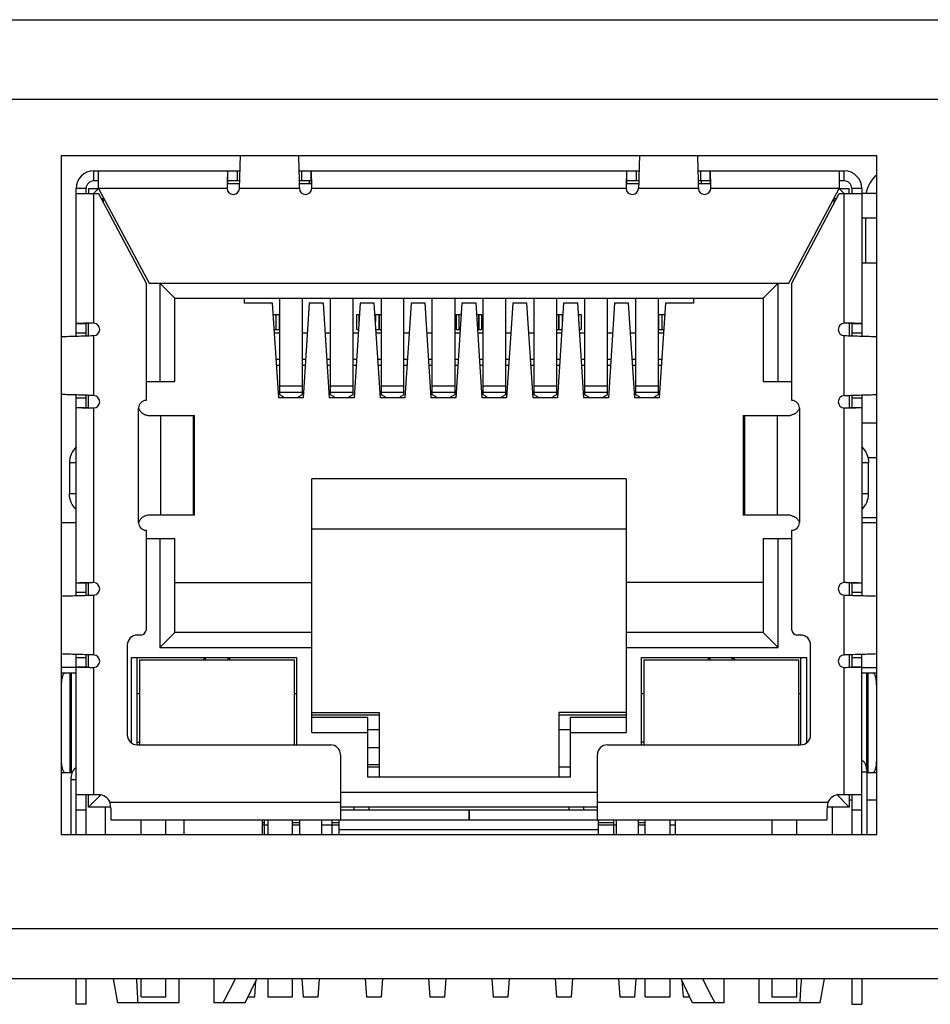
# Model space of a CAD drawing. Header units: millimetres. Extents: x 0 to 559, y 0 to 432.
# Tile 13 of 18: x 184 to 203, y 345 to 365. Entities that reach past the tile are written whole.
import ezdxf

# ---------------------------------------------------------------- set-up
doc = ezdxf.new("R2010")
doc.units = ezdxf.units.MM
doc.header["$LTSCALE"] = 30.734
doc.layers.add('00_COMPONENTS', color=7, linetype='CONTINUOUS')

msp = doc.modelspace()

# ---------------------------------------------------------------- linework, layer by layer
at = {"layer": '00_COMPONENTS', "color": 7}
for p, q in [((155.449, 364.697), (250.049, 364.697)), ((185.119, 361.967), (185.119, 348.367)), ((201.469, 361.967), (185.119, 361.967)), ((201.469, 348.367), (201.469, 361.967)), ((185.769, 361.667), (185.769, 361.467)), ((185.769, 361.667), (188.704, 361.667)), ((185.869, 361.317), (185.869, 361.667)), ((189.885, 361.667), (196.704, 361.667)), ((197.885, 361.667), (200.819, 361.667)), ((200.719, 361.667), (200.719, 361.317)), ((200.819, 361.467), (200.819, 361.667)), ((185.869, 361.467), (185.769, 361.467)), ((188.448, 361.467), (188.448, 361.463)), ((188.698, 361.467), (188.456, 361.467)), ((190.132, 361.467), (189.89, 361.467)), ((190.088, 361.467), (190.088, 361.417)), ((190.141, 361.463), (190.141, 361.467)), ((190.144, 361.328), (190.141, 361.463)), ((196.448, 361.467), (196.448, 361.463)), ((196.698, 361.467), (196.456, 361.467)), ((198.132, 361.467), (197.89, 361.467)), ((197.948, 361.467), (197.948, 361.417)), ((198.141, 361.463), (198.141, 361.467)), ((198.144, 361.328), (198.141, 361.463)), ((200.819, 361.467), (200.719, 361.467)), ((185.419, 358.358), (185.419, 361.317)), ((185.619, 361.317), (185.419, 361.317)), ((185.619, 361.217), (185.619, 361.317)), ((185.669, 361.31), (185.669, 361.217)), ((185.862, 361.31), (185.669, 361.31)), ((185.869, 361.317), (185.769, 361.217)), ((185.869, 361.317), (186.879, 359.417)), ((188.45, 361.417), (188.697, 361.417)), ((189.892, 361.417), (190.139, 361.417)), ((196.45, 361.417), (196.697, 361.417)), ((197.892, 361.417), (198.139, 361.417)), ((199.709, 359.417), (200.719, 361.317)), ((200.819, 361.217), (200.719, 361.317)), ((200.919, 361.31), (200.727, 361.31)), ((200.919, 361.217), (200.919, 361.31)), ((200.969, 361.317), (200.969, 361.217)), ((201.169, 361.317), (200.969, 361.317)), ((201.169, 361.317), (201.169, 358.358)), ((185.419, 361.217), (185.869, 361.217)), ((185.869, 361.217), (186.819, 359.417)), ((185.922, 361.117), (185.976, 361.117)), ((185.969, 361.028), (185.969, 361.129)), ((199.769, 359.417), (200.719, 361.217)), ((200.613, 361.117), (200.667, 361.117)), ((200.619, 361.028), (200.619, 361.129)), ((200.719, 361.217), (201.169, 361.217)), ((201.469, 361.217), (201.169, 361.217)), ((201.469, 360.717), (201.169, 360.717)), ((201.248, 360.717), (201.248, 359.817)), ((201.469, 359.817), (201.169, 359.817)), ((186.819, 359.417), (186.819, 357.067)), ((186.879, 359.417), (199.709, 359.417)), ((187.094, 359.417), (187.094, 357.447)), ((187.394, 359.117), (187.094, 359.417)), ((199.194, 359.117), (199.494, 359.417)), ((199.494, 357.447), (199.494, 359.417)), ((199.769, 357.067), (199.769, 359.417)), ((187.394, 357.447), (187.394, 359.117)), ((187.394, 359.117), (199.194, 359.117)), ((188.794, 359.017), (188.794, 359.117)), ((189.499, 357.179), (189.499, 359.117)), ((189.949, 359.117), (189.949, 357.179)), ((190.519, 357.179), (190.519, 359.117)), ((190.969, 359.117), (190.969, 357.179)), ((191.539, 357.179), (191.539, 359.117)), ((191.989, 357.179), (191.989, 359.117)), ((192.559, 357.179), (192.559, 359.117)), ((193.009, 359.117), (193.009, 357.179)), ((193.579, 357.179), (193.579, 359.117)), ((194.029, 359.117), (194.029, 357.179)), ((194.599, 357.179), (194.599, 359.117)), ((195.049, 359.117), (195.049, 357.179)), ((195.619, 357.179), (195.619, 359.117)), ((196.069, 357.179), (196.069, 359.117)), ((196.639, 357.179), (196.639, 359.117)), ((197.089, 359.117), (197.089, 357.179)), ((197.794, 359.117), (197.794, 359.017)), ((199.194, 359.117), (199.194, 357.447)), ((189.356, 359.017), (188.794, 359.017)), ((189.479, 357.117), (189.356, 359.017)), ((190.093, 359.017), (189.97, 357.117)), ((190.376, 359.017), (190.093, 359.017)), ((190.499, 357.117), (190.376, 359.017)), ((191.113, 359.017), (190.99, 357.117)), ((191.396, 359.017), (191.113, 359.017)), ((191.519, 357.117), (191.396, 359.017)), ((192.133, 359.017), (192.01, 357.117)), ((192.416, 359.017), (192.133, 359.017)), ((192.539, 357.117), (192.416, 359.017)), ((193.153, 359.017), (193.03, 357.117)), ((193.436, 359.017), (193.153, 359.017)), ((193.559, 357.117), (193.436, 359.017)), ((194.173, 359.017), (194.05, 357.117)), ((194.456, 359.017), (194.173, 359.017)), ((194.579, 357.117), (194.456, 359.017)), ((195.193, 359.017), (195.07, 357.117)), ((195.476, 359.017), (195.193, 359.017)), ((195.599, 357.117), (195.476, 359.017)), ((196.213, 359.017), (196.09, 357.117)), ((196.496, 359.017), (196.213, 359.017)), ((196.619, 357.117), (196.496, 359.017)), ((197.233, 359.017), (197.11, 357.117)), ((197.794, 359.017), (197.233, 359.017)), ((189.37, 358.792), (189.499, 358.792)), ((189.419, 358.792), (189.419, 358.492)), ((189.494, 358.492), (189.494, 358.792)), ((191.045, 358.492), (191.045, 358.792)), ((191.045, 358.792), (191.098, 358.792)), ((191.094, 358.792), (191.094, 358.732)), ((191.41, 358.792), (191.539, 358.792)), ((191.419, 358.792), (191.419, 358.655)), ((191.494, 358.492), (191.494, 358.792)), ((193.045, 358.492), (193.045, 358.792)), ((193.045, 358.792), (193.138, 358.792)), ((193.094, 358.792), (193.094, 358.492)), ((193.45, 358.792), (193.544, 358.792)), ((193.494, 358.492), (193.494, 358.792)), ((193.544, 358.792), (193.544, 358.492)), ((195.049, 358.792), (195.178, 358.792)), ((195.094, 358.792), (195.094, 358.492)), ((195.169, 358.655), (195.169, 358.792)), ((195.49, 358.792), (195.544, 358.792)), ((195.494, 358.732), (195.494, 358.792)), ((195.544, 358.792), (195.544, 358.492)), ((197.089, 358.792), (197.218, 358.792)), ((197.094, 358.792), (197.094, 358.492)), ((197.169, 358.492), (197.169, 358.792)), ((185.623, 358.614), (185.619, 358.614)), ((185.619, 358.363), (185.619, 358.606)), ((185.759, 358.617), (185.623, 358.614)), ((185.669, 358.365), (185.669, 358.612)), ((200.919, 358.612), (200.919, 358.365)), ((200.969, 358.614), (200.965, 358.614)), ((200.969, 358.606), (200.969, 358.363)), ((189.39, 358.492), (189.499, 358.492)), ((189.499, 358.417), (189.395, 358.417)), ((190.054, 358.417), (189.949, 358.417)), ((190.519, 358.417), (190.415, 358.417)), ((191.074, 358.417), (190.969, 358.417)), ((191.045, 358.492), (191.079, 358.492)), ((191.43, 358.492), (191.539, 358.492)), ((191.539, 358.417), (191.435, 358.417)), ((192.094, 358.417), (191.989, 358.417)), ((192.559, 358.417), (192.455, 358.417)), ((193.114, 358.417), (193.009, 358.417)), ((193.045, 358.492), (193.119, 358.492)), ((193.47, 358.492), (193.544, 358.492)), ((193.579, 358.417), (193.475, 358.417)), ((194.134, 358.417), (194.029, 358.417)), ((194.599, 358.417), (194.495, 358.417)), ((195.049, 358.492), (195.159, 358.492)), ((195.154, 358.417), (195.049, 358.417)), ((195.51, 358.492), (195.544, 358.492)), ((195.619, 358.417), (195.515, 358.417)), ((196.174, 358.417), (196.069, 358.417)), ((196.639, 358.417), (196.535, 358.417)), ((197.089, 358.492), (197.199, 358.492)), ((197.194, 358.417), (197.089, 358.417)), ((189.429, 357.892), (189.499, 357.892)), ((189.499, 357.767), (189.437, 357.767)), ((189.949, 357.892), (190.02, 357.892)), ((190.012, 357.767), (189.949, 357.767)), ((190.449, 357.892), (190.519, 357.892)), ((190.519, 357.767), (190.457, 357.767)), ((190.969, 357.892), (191.04, 357.892)), ((191.032, 357.767), (190.969, 357.767)), ((191.469, 357.892), (191.539, 357.892)), ((191.539, 357.767), (191.477, 357.767)), ((191.989, 357.892), (192.06, 357.892)), ((192.052, 357.767), (191.989, 357.767)), ((192.489, 357.892), (192.559, 357.892)), ((192.559, 357.767), (192.497, 357.767)), ((193.009, 357.892), (193.08, 357.892)), ((193.072, 357.767), (193.009, 357.767)), ((193.509, 357.892), (193.579, 357.892)), ((193.579, 357.767), (193.517, 357.767)), ((194.029, 357.892), (194.1, 357.892)), ((194.092, 357.767), (194.029, 357.767)), ((194.529, 357.892), (194.599, 357.892)), ((194.599, 357.767), (194.537, 357.767)), ((195.049, 357.892), (195.12, 357.892)), ((195.112, 357.767), (195.049, 357.767)), ((195.549, 357.892), (195.619, 357.892)), ((195.619, 357.767), (195.557, 357.767)), ((196.069, 357.892), (196.14, 357.892)), ((196.132, 357.767), (196.069, 357.767)), ((196.569, 357.892), (196.639, 357.892)), ((196.639, 357.767), (196.577, 357.767)), ((197.089, 357.892), (197.16, 357.892)), ((197.152, 357.767), (197.089, 357.767)), ((186.819, 357.447), (187.394, 357.447)), ((199.194, 357.447), (199.769, 357.447)), ((185.419, 353.158), (185.419, 357.177)), ((185.619, 356.929), (185.619, 357.172)), ((185.669, 356.923), (185.669, 357.17)), ((189.97, 357.117), (189.479, 357.117)), ((189.574, 357.139), (189.499, 357.179)), ((189.574, 357.117), (189.574, 357.139)), ((189.949, 357.179), (189.874, 357.139)), ((189.874, 357.117), (189.874, 357.139)), ((190.99, 357.117), (190.499, 357.117)), ((190.594, 357.139), (190.519, 357.179)), ((190.594, 357.139), (190.594, 357.117)), ((190.969, 357.179), (190.894, 357.139)), ((190.894, 357.117), (190.894, 357.139)), ((192.01, 357.117), (191.519, 357.117)), ((191.614, 357.139), (191.539, 357.179)), ((191.614, 357.139), (191.614, 357.117)), ((191.989, 357.179), (191.914, 357.139)), ((191.914, 357.117), (191.914, 357.139)), ((193.03, 357.117), (192.539, 357.117)), ((192.634, 357.139), (192.559, 357.179)), ((192.634, 357.139), (192.634, 357.117)), ((193.009, 357.179), (192.934, 357.139)), ((192.934, 357.117), (192.934, 357.139)), ((194.05, 357.117), (193.559, 357.117)), ((193.654, 357.139), (193.579, 357.179)), ((193.654, 357.139), (193.654, 357.117)), ((194.029, 357.179), (193.954, 357.139)), ((193.954, 357.117), (193.954, 357.139)), ((195.07, 357.117), (194.579, 357.117)), ((194.674, 357.139), (194.599, 357.179)), ((194.674, 357.139), (194.674, 357.117)), ((195.049, 357.179), (194.974, 357.139)), ((194.974, 357.117), (194.974, 357.139)), ((196.09, 357.117), (195.599, 357.117)), ((195.694, 357.139), (195.619, 357.179)), ((195.694, 357.139), (195.694, 357.117)), ((196.069, 357.179), (195.994, 357.139)), ((195.994, 357.117), (195.994, 357.139)), ((197.11, 357.117), (196.619, 357.117)), ((196.714, 357.139), (196.639, 357.179)), ((196.714, 357.139), (196.714, 357.117)), ((197.089, 357.179), (197.014, 357.139)), ((197.014, 357.139), (197.014, 357.117)), ((200.919, 357.17), (200.919, 356.923)), ((200.969, 357.172), (200.969, 356.929)), ((201.169, 357.177), (201.169, 353.158)), ((185.619, 356.921), (185.624, 356.921)), ((200.83, 356.918), (200.965, 356.921)), ((200.965, 356.921), (200.969, 356.921)), ((186.856, 356.767), (187.793, 356.767)), ((187.793, 354.767), (187.793, 356.767)), ((198.795, 356.767), (198.795, 354.767)), ((198.795, 356.767), (199.732, 356.767)), ((201.169, 356.617), (201.469, 356.617)), ((185.284, 355.82), (185.284, 355.2)), ((201.469, 355.917), (201.294, 355.917)), ((201.305, 355.2), (201.305, 355.82)), ((190.144, 350.417), (190.144, 355.497)), ((196.444, 355.497), (190.144, 355.497)), ((196.444, 355.497), (196.444, 350.417)), ((187.793, 354.767), (186.856, 354.767)), ((199.732, 354.767), (198.795, 354.767)), ((185.419, 354.617), (185.119, 354.617)), ((201.469, 354.717), (201.169, 354.717)), ((201.469, 354.617), (201.169, 354.617)), ((186.819, 354.467), (186.819, 352.467)), ((190.144, 354.497), (196.444, 354.497)), ((199.769, 352.467), (199.769, 354.467)), ((187.394, 354.297), (186.819, 354.297)), ((187.094, 354.297), (187.094, 352.117)), ((187.394, 352.417), (187.394, 354.297)), ((199.194, 354.297), (199.194, 352.417)), ((199.769, 354.297), (199.194, 354.297)), ((199.494, 352.117), (199.494, 354.297)), ((185.623, 353.414), (185.619, 353.414)), ((185.619, 353.163), (185.619, 353.406)), ((185.759, 353.417), (185.623, 353.414)), ((185.669, 353.165), (185.669, 353.412)), ((187.394, 353.417), (190.144, 353.417)), ((199.194, 353.417), (196.444, 353.417)), ((200.919, 353.412), (200.919, 353.165)), ((200.969, 353.414), (200.965, 353.414)), ((200.969, 353.406), (200.969, 353.163)), ((187.394, 352.417), (187.094, 352.117)), ((190.144, 352.417), (187.394, 352.417)), ((199.194, 352.417), (196.444, 352.417)), ((199.494, 352.117), (199.194, 352.417)), ((186.719, 352.367), (186.644, 352.367)), ((199.944, 352.367), (199.869, 352.367)), ((186.444, 352.167), (186.444, 350.367)), ((187.094, 352.117), (190.144, 352.117)), ((196.444, 352.117), (199.494, 352.117)), ((200.144, 350.367), (200.144, 352.167)), ((185.419, 348.367), (185.419, 351.977)), ((185.619, 351.729), (185.619, 351.972)), ((185.669, 351.723), (185.669, 351.97)), ((186.529, 350.204), (186.529, 351.917)), ((186.529, 351.917), (189.834, 351.917)), ((186.644, 350.167), (186.644, 351.917)), ((186.689, 351.867), (186.689, 350.167)), ((186.689, 351.867), (189.789, 351.867)), ((188.014, 351.917), (187.964, 351.867)), ((188.014, 351.867), (188.014, 351.917)), ((188.464, 351.867), (188.464, 351.917)), ((188.464, 351.917), (188.514, 351.867)), ((189.789, 351.867), (189.789, 350.167)), ((189.834, 351.917), (189.834, 350.167)), ((196.754, 350.167), (196.754, 351.917)), ((196.754, 351.917), (200.059, 351.917)), ((196.799, 351.867), (196.799, 350.167)), ((196.799, 351.867), (199.899, 351.867)), ((198.124, 351.917), (198.074, 351.867)), ((198.124, 351.917), (198.124, 351.867)), ((198.574, 351.867), (198.574, 351.917)), ((198.624, 351.867), (198.574, 351.917)), ((199.899, 351.867), (199.899, 350.167)), ((199.944, 351.917), (199.944, 350.167)), ((200.059, 351.917), (200.059, 350.204)), ((200.919, 351.97), (200.919, 351.723)), ((200.969, 351.972), (200.969, 351.729)), ((201.169, 348.367), (201.169, 351.977)), ((185.419, 351.717), (185.119, 351.717)), ((185.119, 351.61), (185.419, 351.61)), ((185.319, 351.61), (185.319, 349.61)), ((185.619, 351.721), (185.624, 351.721)), ((200.83, 351.718), (200.965, 351.721)), ((200.965, 351.721), (200.969, 351.721)), ((201.169, 351.717), (201.469, 351.717)), ((201.169, 351.61), (201.469, 351.61)), ((201.269, 349.667), (201.269, 351.61)), ((186.644, 351.197), (186.689, 351.197)), ((189.789, 351.197), (189.834, 351.197)), ((196.754, 351.197), (196.799, 351.197)), ((199.899, 351.197), (199.944, 351.197)), ((190.144, 350.817), (191.494, 350.817)), ((191.494, 350.817), (191.494, 349.517)), ((195.094, 350.817), (195.094, 349.517)), ((196.444, 350.817), (195.094, 350.817)), ((190.144, 350.767), (191.494, 350.767)), ((191.264, 350.717), (190.144, 350.717)), ((191.264, 349.517), (191.264, 350.717)), ((195.094, 350.767), (196.444, 350.767)), ((195.324, 350.717), (195.324, 349.517)), ((196.444, 350.717), (195.324, 350.717)), ((190.144, 350.417), (191.264, 350.417)), ((191.494, 350.467), (191.264, 350.467)), ((195.324, 350.467), (195.094, 350.467)), ((195.324, 350.417), (196.444, 350.417)), ((186.644, 350.217), (186.689, 350.217)), ((196.799, 350.217), (196.754, 350.217)), ((186.644, 350.167), (190.519, 350.167)), ((191.264, 350.115), (191.494, 350.115)), ((196.069, 350.167), (199.944, 350.167)), ((190.719, 349.967), (190.719, 348.667)), ((195.869, 348.667), (195.869, 349.967)), ((191.494, 349.765), (191.264, 349.765)), ((191.494, 349.717), (191.264, 349.717)), ((195.324, 349.717), (195.094, 349.717)), ((201.269, 349.617), (201.269, 348.367)), ((185.119, 349.61), (185.337, 349.61)), ((185.319, 348.367), (185.319, 349.467)), ((195.324, 349.517), (191.264, 349.517)), ((201.278, 349.61), (201.469, 349.61)), ((185.869, 349.167), (185.419, 349.167)), ((185.619, 348.367), (185.619, 349.167)), ((185.669, 348.917), (185.669, 349.167)), ((185.669, 348.917), (185.915, 349.163)), ((190.719, 349.217), (195.869, 349.217)), ((200.919, 348.917), (200.674, 349.163)), ((201.169, 349.167), (200.719, 349.167)), ((200.919, 349.167), (200.919, 348.917)), ((200.919, 349.067), (200.969, 349.067)), ((200.969, 349.167), (200.969, 348.367)), ((201.269, 349.067), (201.469, 349.067)), ((186.114, 348.917), (185.669, 348.917)), ((186.004, 348.367), (186.004, 348.917)), ((186.119, 348.667), (186.119, 348.881)), ((195.869, 348.917), (190.719, 348.917)), ((190.719, 348.867), (193.299, 348.867)), ((190.994, 348.867), (190.994, 348.917)), ((191.294, 348.867), (191.294, 348.917)), ((193.294, 348.867), (193.294, 348.667)), ((193.299, 348.867), (193.299, 348.667)), ((193.299, 348.867), (195.869, 348.867)), ((195.294, 348.917), (195.294, 348.867)), ((195.594, 348.917), (195.594, 348.867)), ((200.469, 348.881), (200.469, 348.667)), ((200.919, 348.917), (200.475, 348.917)), ((200.584, 348.367), (200.584, 348.917)), ((186.119, 348.667), (193.294, 348.667)), ((186.719, 348.367), (186.719, 348.667)), ((187.219, 348.367), (187.219, 348.667)), ((187.579, 348.667), (187.579, 348.367)), ((189.154, 348.367), (189.154, 348.667)), ((189.189, 348.667), (189.189, 348.367)), ((189.259, 348.667), (189.259, 348.367)), ((189.759, 348.367), (189.759, 348.667)), ((189.894, 348.667), (189.894, 348.367)), ((190.344, 348.367), (190.344, 348.667)), ((190.549, 348.367), (190.549, 348.667)), ((190.694, 348.367), (190.694, 348.667)), ((193.299, 348.667), (200.469, 348.667)), ((195.894, 348.367), (195.894, 348.667)), ((196.189, 348.667), (196.189, 348.367)), ((196.244, 348.667), (196.244, 348.367)), ((196.694, 348.367), (196.694, 348.667)), ((196.829, 348.367), (196.829, 348.667)), ((197.329, 348.367), (197.329, 348.667)), ((197.434, 348.367), (197.434, 348.667)), ((199.369, 348.667), (199.369, 348.367)), ((199.869, 348.367), (199.869, 348.667)), ((189.154, 348.567), (189.259, 348.567)), ((189.759, 348.567), (189.894, 348.567)), ((190.344, 348.567), (190.694, 348.567)), ((190.694, 348.467), (195.894, 348.467)), ((195.894, 348.567), (196.244, 348.567)), ((196.694, 348.567), (196.829, 348.567)), ((197.329, 348.567), (197.434, 348.567)), ((185.119, 348.367), (201.469, 348.367)), ((240.269, 345.477), (164.869, 345.477)), ((185.419, 344.967), (185.419, 345.477)), ((185.619, 344.967), (185.619, 345.477)), ((186.254, 344.997), (186.169, 345.477)), ((186.719, 345.117), (186.719, 345.477)), ((187.219, 345.117), (187.219, 345.477)), ((187.479, 345.477), (187.479, 344.997)), ((188.179, 345.477), (188.179, 344.997)), ((188.809, 344.997), (189.042, 345.477)), ((189.259, 345.477), (189.259, 345.117)), ((189.759, 345.117), (189.759, 345.477)), ((189.942, 345.477), (189.969, 345.117)), ((190.269, 345.117), (190.296, 345.477)), ((191.212, 345.477), (191.239, 345.117)), ((191.539, 345.117), (191.566, 345.477)), ((192.482, 345.477), (192.509, 345.117)), ((192.809, 345.117), (192.836, 345.477)), ((193.752, 345.477), (193.779, 345.117)), ((194.079, 345.117), (194.106, 345.477)), ((195.022, 345.477), (195.049, 345.117)), ((195.349, 345.117), (195.376, 345.477)), ((196.292, 345.477), (196.319, 345.117)), ((196.619, 345.117), (196.646, 345.477)), ((196.829, 345.117), (196.829, 345.477)), ((197.329, 345.117), (197.329, 345.477)), ((197.779, 344.997), (197.546, 345.477)), ((198.409, 344.997), (198.409, 345.477)), ((199.109, 345.477), (199.109, 344.997)), ((199.369, 345.477), (199.369, 345.117)), ((199.869, 345.117), (199.869, 345.477)), ((200.334, 344.997), (200.42, 345.477)), ((200.969, 345.477), (200.969, 344.967)), ((201.169, 345.477), (201.169, 344.967)), ((188.999, 345.117), (189.023, 345.438)), ((197.565, 345.438), (197.589, 345.117)), ((186.719, 345.117), (187.219, 345.117)), ((188.868, 345.117), (188.999, 345.117)), ((189.259, 345.117), (189.759, 345.117)), ((189.969, 345.117), (190.269, 345.117)), ((191.239, 345.117), (191.539, 345.117)), ((192.509, 345.117), (192.809, 345.117)), ((193.779, 345.117), (194.079, 345.117)), ((195.049, 345.117), (195.349, 345.117)), ((196.319, 345.117), (196.619, 345.117)), ((196.829, 345.117), (197.329, 345.117)), ((197.589, 345.117), (197.721, 345.117)), ((199.369, 345.117), (199.869, 345.117)), ((185.619, 344.967), (185.419, 344.967)), ((187.479, 344.997), (186.254, 344.997)), ((188.809, 344.997), (188.179, 344.997)), ((198.409, 344.997), (197.779, 344.997)), ((200.334, 344.997), (199.109, 344.997)), ((200.969, 344.967), (201.169, 344.967))]:
    msp.add_line(p, q, dxfattribs=at)
at = {"layer": '00_COMPONENTS', "color": 4}
for p, q in [((250.449, 363.097), (155.049, 363.097)), ((188.456, 361.667), (188.456, 361.467)), ((188.644, 361.667), (188.644, 361.467)), ((189.944, 361.467), (189.944, 361.667)), ((190.132, 361.467), (190.132, 361.667)), ((196.456, 361.667), (196.456, 361.467)), ((196.644, 361.667), (196.644, 361.467)), ((197.944, 361.467), (197.944, 361.667)), ((198.132, 361.467), (198.132, 361.667)), ((188.444, 361.317), (185.869, 361.317)), ((189.894, 361.317), (188.694, 361.317)), ((196.444, 361.317), (190.144, 361.317)), ((197.894, 361.317), (196.694, 361.317)), ((200.719, 361.317), (198.144, 361.317)), ((185.769, 361.217), (185.769, 358.617)), ((200.819, 358.617), (200.819, 361.217)), ((191.088, 358.792), (191.088, 358.638)), ((191.5, 358.492), (191.5, 358.792)), ((193.088, 358.792), (193.088, 358.492)), ((193.5, 358.492), (193.5, 358.792)), ((195.088, 358.792), (195.088, 358.492)), ((195.5, 358.638), (195.5, 358.792)), ((185.619, 358.606), (185.419, 358.606)), ((201.169, 358.606), (200.969, 358.606)), ((185.619, 358.417), (185.419, 358.417)), ((185.769, 358.367), (185.769, 357.167)), ((200.819, 357.167), (200.819, 358.367)), ((201.169, 358.417), (200.969, 358.417)), ((189.499, 357.363), (189.949, 357.363)), ((190.519, 357.363), (190.969, 357.363)), ((191.539, 357.363), (191.989, 357.363)), ((192.559, 357.363), (193.009, 357.363)), ((193.579, 357.363), (194.029, 357.363)), ((194.599, 357.363), (195.049, 357.363)), ((195.619, 357.363), (196.069, 357.363)), ((196.639, 357.363), (197.089, 357.363)), ((185.419, 357.118), (185.619, 357.118)), ((189.949, 357.226), (189.499, 357.226)), ((190.969, 357.226), (190.519, 357.226)), ((191.989, 357.226), (191.539, 357.226)), ((193.009, 357.226), (192.559, 357.226)), ((194.029, 357.226), (193.579, 357.226)), ((195.049, 357.226), (194.599, 357.226)), ((196.069, 357.226), (195.619, 357.226)), ((197.089, 357.226), (196.639, 357.226)), ((200.969, 357.118), (201.169, 357.118)), ((185.419, 356.929), (185.619, 356.929)), ((185.769, 356.918), (185.769, 353.417)), ((186.669, 354.617), (186.669, 356.917)), ((199.919, 356.917), (199.919, 354.617)), ((200.819, 353.417), (200.819, 356.918)), ((200.969, 356.929), (201.169, 356.929)), ((187.108, 356.767), (187.108, 354.767)), ((187.77, 354.767), (187.77, 356.767)), ((198.819, 356.767), (198.819, 354.767)), ((199.48, 354.767), (199.48, 356.767)), ((185.419, 355.82), (185.284, 355.82)), ((201.305, 355.82), (201.169, 355.82)), ((185.284, 355.2), (185.419, 355.2)), ((201.169, 355.2), (201.305, 355.2)), ((185.619, 353.406), (185.419, 353.406)), ((201.169, 353.406), (200.969, 353.406)), ((185.619, 353.217), (185.419, 353.217)), ((185.769, 353.167), (185.769, 351.967)), ((200.819, 351.967), (200.819, 353.167)), ((201.169, 353.217), (200.969, 353.217)), ((185.419, 351.918), (185.619, 351.918)), ((200.969, 351.918), (201.169, 351.918)), ((185.3, 349.61), (185.3, 351.61)), ((185.419, 351.729), (185.619, 351.729)), ((185.769, 351.718), (185.769, 349.167)), ((200.819, 349.167), (200.819, 351.718)), ((200.969, 351.729), (201.169, 351.729)), ((201.289, 351.61), (201.289, 349.61)), ((201.269, 349.617), (201.169, 349.617)), ((201.269, 349.667), (201.269, 349.617)), ((185.319, 349.467), (185.319, 349.517)), ((185.419, 349.467), (185.319, 349.467)), ((185.419, 348.867), (185.619, 348.867)), ((186.098, 349.017), (190.719, 349.017)), ((195.869, 349.017), (200.49, 349.017)), ((200.969, 348.867), (201.169, 348.867)), ((189.154, 348.612), (189.189, 348.612)), ((189.759, 348.612), (189.894, 348.612)), ((190.549, 348.612), (190.694, 348.612)), ((195.894, 348.612), (196.189, 348.612)), ((196.694, 348.612), (196.829, 348.612)), ((240.269, 346.477), (164.869, 346.477))]:
    msp.add_line(p, q, dxfattribs=at)
at = {"layer": '00_COMPONENTS', "color": 7}
for centre, radius, start, end in [((185.769, 361.317), 0.35, 90, 180), ((200.819, 361.317), 0.35, 0, 90), ((185.769, 361.317), 0.15, 90, 180), ((244.031, 360.142), 55.599, 178.6383, 178.7775), ((252.031, 360.142), 55.599, 178.6383, 178.7775), ((200.819, 361.317), 0.15, 0, 90), ((201.848, 361.117), 0.6, 129.1789, 170.4036), ((188.771, 361.323), 0.326, 179.062, 180.9377), ((188.569, 361.321), 0.125, 181.7504, 358.2496), ((190.019, 361.321), 0.125, 181.7504, 358.2496), ((189.818, 361.323), 0.326, 359.0623, 0.9381), ((196.771, 361.323), 0.326, 179.062, 180.9377), ((196.569, 361.321), 0.125, 181.7504, 358.2496), ((198.019, 361.321), 0.125, 181.7504, 358.2496), ((197.818, 361.323), 0.326, 359.0623, 0.9381), ((185.764, 358.291), 0.326, 89.0623, 90.9381), ((185.766, 358.492), 0.125, 271.7504, 88.2496), ((200.823, 358.492), 0.125, 91.7504, 268.2496), ((200.825, 358.291), 0.326, 89.062, 90.9377), ((199.644, 303.031), 55.599, 88.6383, 88.7775), ((185.766, 357.042), 0.125, 271.7504, 88.2496), ((200.823, 357.042), 0.125, 91.7504, 268.2496), ((186.945, 412.504), 55.599, 268.6383, 268.7775), ((185.764, 357.244), 0.326, 269.062, 270.9377), ((186.819, 356.917), 0.15, 90, 180), ((199.769, 356.917), 0.15, 360, 90), ((200.825, 357.244), 0.326, 269.0623, 270.9381), ((186.819, 354.617), 0.15, 180, 270), ((199.769, 354.617), 0.15, 270, 0), ((185.764, 353.091), 0.326, 89.0623, 90.9381), ((185.766, 353.292), 0.125, 271.7504, 88.2496), ((200.823, 353.292), 0.125, 91.7504, 268.2496), ((200.825, 353.091), 0.326, 89.062, 90.9377), ((199.644, 297.831), 55.599, 88.6383, 88.7775), ((186.719, 352.467), 0.1, 270, 360), ((199.869, 352.467), 0.1, 180, 270), ((186.644, 352.167), 0.2, 90, 180), ((199.944, 352.167), 0.2, 0, 90), ((185.766, 351.842), 0.125, 271.7504, 88.2496), ((200.823, 351.842), 0.125, 91.7504, 268.2496), ((186.945, 407.304), 55.599, 268.6383, 268.7775), ((185.764, 352.044), 0.326, 269.062, 270.9377), ((200.825, 352.044), 0.326, 269.0623, 270.9381), ((186.644, 350.367), 0.2, 180, 270), ((199.944, 350.367), 0.2, 270, 360), ((190.519, 349.967), 0.2, 0, 90), ((196.069, 349.967), 0.2, 90, 180), ((201.019, 349.667), 0.25, 0, 53.1301), ((185.569, 349.517), 0.25, 126.8699, 180), ((185.869, 348.917), 0.25, 23.5782, 90), ((200.719, 348.917), 0.25, 90, 156.4218)]:
    msp.add_arc(centre, radius, start, end, dxfattribs=at)
for centre, start_param, end_param in [((187.579, 364.818), -3.8756, -3.847653), ((199.009, 364.818), -2.435532, -2.407585)]:
    msp.add_ellipse(centre, major_axis=(0, 26.048), ratio=0.054651, start_param=start_param, end_param=end_param, dxfattribs=at)
for points, knots in [([(188.694, 361.317), (188.698, 361.433), (188.703, 361.65), (188.71, 361.866), (188.714, 361.968)], [0, 0, 0, 0, 0.533001, 1, 1, 1, 1]), ([(189.875, 361.968), (189.879, 361.866), (189.885, 361.65), (189.891, 361.433), (189.894, 361.317)], [0, 0, 0, 0, 0.466999, 1, 1, 1, 1]), ([(196.714, 361.968), (196.71, 361.866), (196.703, 361.65), (196.698, 361.433), (196.694, 361.317)], [0, 0, 0, 0, 0.467006, 1, 1, 1, 1]), ([(197.875, 361.968), (197.879, 361.866), (197.885, 361.65), (197.891, 361.433), (197.894, 361.317)], [0, 0, 0, 0, 0.466999, 1, 1, 1, 1]), ([(188.456, 361.667), (188.456, 361.667), (188.456, 361.666), (188.455, 361.664), (188.455, 361.659), (188.454, 361.653), (188.453, 361.645), (188.453, 361.636), (188.452, 361.625), (188.452, 361.608), (188.451, 361.582), (188.45, 361.548), (188.449, 361.509), (188.448, 361.482), (188.448, 361.467)], [0, 0, 0, 0, 0.005106, 0.01837, 0.040118, 0.070302, 0.108789, 0.155408, 0.20992, 0.27207, 0.417999, 0.590314, 0.785603, 1, 1, 1, 1]), ([(190.141, 361.467), (190.141, 361.482), (190.14, 361.509), (190.139, 361.548), (190.138, 361.582), (190.137, 361.608), (190.136, 361.625), (190.136, 361.636), (190.135, 361.645), (190.135, 361.653), (190.134, 361.659), (190.134, 361.664), (190.133, 361.666), (190.133, 361.667), (190.132, 361.667)], [0, 0, 0, 0, 0.214398, 0.409687, 0.582002, 0.727931, 0.790081, 0.844593, 0.891212, 0.929698, 0.959882, 0.98163, 0.994894, 1, 1, 1, 1]), ([(196.456, 361.667), (196.456, 361.667), (196.456, 361.666), (196.455, 361.664), (196.455, 361.659), (196.454, 361.653), (196.453, 361.645), (196.453, 361.636), (196.452, 361.625), (196.452, 361.608), (196.451, 361.582), (196.45, 361.548), (196.449, 361.509), (196.448, 361.482), (196.448, 361.467)], [0, 0, 0, 0, 0.005106, 0.01837, 0.040118, 0.070302, 0.108789, 0.155408, 0.20992, 0.27207, 0.417999, 0.590314, 0.785603, 1, 1, 1, 1]), ([(198.141, 361.467), (198.141, 361.482), (198.14, 361.509), (198.139, 361.548), (198.138, 361.582), (198.137, 361.608), (198.136, 361.625), (198.136, 361.636), (198.135, 361.645), (198.135, 361.653), (198.134, 361.659), (198.134, 361.664), (198.133, 361.666), (198.133, 361.667), (198.132, 361.667)], [0, 0, 0, 0, 0.214398, 0.409687, 0.582002, 0.727931, 0.790081, 0.844593, 0.891212, 0.929698, 0.959882, 0.98163, 0.994894, 1, 1, 1, 1]), ([(188.456, 361.467), (188.456, 361.467), (188.455, 361.466), (188.455, 361.464), (188.454, 361.459), (188.453, 361.454), (188.452, 361.447), (188.451, 361.434), (188.45, 361.425), (188.45, 361.417)], [0, 0, 0, 0, 0.022755, 0.074042, 0.156319, 0.269184, 0.411653, 0.5822, 1, 1, 1, 1]), ([(190.139, 361.417), (190.138, 361.425), (190.138, 361.434), (190.137, 361.447), (190.136, 361.454), (190.135, 361.459), (190.134, 361.464), (190.134, 361.466), (190.133, 361.467), (190.132, 361.467)], [0, 0, 0, 0, 0.417801, 0.588349, 0.730817, 0.843682, 0.925959, 0.977245, 1, 1, 1, 1]), ([(196.456, 361.467), (196.456, 361.467), (196.455, 361.466), (196.455, 361.464), (196.454, 361.459), (196.453, 361.454), (196.452, 361.447), (196.451, 361.434), (196.45, 361.425), (196.45, 361.417)], [0, 0, 0, 0, 0.022755, 0.074042, 0.156319, 0.269184, 0.411653, 0.5822, 1, 1, 1, 1]), ([(198.139, 361.417), (198.138, 361.425), (198.138, 361.434), (198.137, 361.447), (198.136, 361.454), (198.135, 361.459), (198.134, 361.464), (198.134, 361.466), (198.133, 361.467), (198.132, 361.467)], [0, 0, 0, 0, 0.417801, 0.588349, 0.730817, 0.843682, 0.925959, 0.977245, 1, 1, 1, 1]), ([(188.45, 361.417), (188.449, 361.411), (188.447, 361.381), (188.446, 361.351), (188.445, 361.328)], [0, 0, 0, 0, 0.2203, 1, 1, 1, 1]), ([(190.144, 361.333), (190.143, 361.341), (190.142, 361.369), (190.14, 361.397), (190.139, 361.417)], [0, 0, 0, 0, 0.273121, 1, 1, 1, 1]), ([(196.45, 361.417), (196.449, 361.411), (196.447, 361.381), (196.446, 361.351), (196.445, 361.328)], [0, 0, 0, 0, 0.2203, 1, 1, 1, 1]), ([(198.144, 361.333), (198.143, 361.341), (198.142, 361.369), (198.14, 361.397), (198.139, 361.417)], [0, 0, 0, 0, 0.273121, 1, 1, 1, 1]), ([(185.619, 358.614), (185.605, 358.614), (185.578, 358.613), (185.539, 358.612), (185.505, 358.611), (185.479, 358.61), (185.462, 358.609), (185.451, 358.609), (185.441, 358.608), (185.434, 358.608), (185.428, 358.607), (185.423, 358.607), (185.421, 358.606), (185.419, 358.606), (185.419, 358.606)], [0, 0, 0, 0, 0.214398, 0.409687, 0.582002, 0.727931, 0.790081, 0.844593, 0.891212, 0.929698, 0.959882, 0.98163, 0.994894, 1, 1, 1, 1]), ([(185.669, 358.612), (185.662, 358.611), (185.652, 358.611), (185.64, 358.61), (185.633, 358.609), (185.627, 358.608), (185.623, 358.607), (185.621, 358.607), (185.619, 358.606), (185.619, 358.606)], [0, 0, 0, 0, 0.417801, 0.588349, 0.730817, 0.843682, 0.925959, 0.977245, 1, 1, 1, 1]), ([(185.754, 358.617), (185.746, 358.616), (185.718, 358.615), (185.69, 358.613), (185.669, 358.612)], [0, 0, 0, 0, 0.273121, 1, 1, 1, 1]), ([(200.919, 358.612), (200.913, 358.612), (200.883, 358.614), (200.853, 358.616), (200.83, 358.617)], [0, 0, 0, 0, 0.2203, 1, 1, 1, 1]), ([(200.969, 358.606), (200.969, 358.606), (200.968, 358.607), (200.966, 358.607), (200.961, 358.608), (200.956, 358.609), (200.949, 358.61), (200.936, 358.611), (200.926, 358.611), (200.919, 358.612)], [0, 0, 0, 0, 0.022755, 0.074042, 0.156319, 0.269184, 0.411653, 0.5822, 1, 1, 1, 1]), ([(201.169, 358.606), (201.169, 358.606), (201.168, 358.606), (201.165, 358.607), (201.161, 358.607), (201.155, 358.608), (201.147, 358.608), (201.138, 358.609), (201.127, 358.609), (201.11, 358.61), (201.084, 358.611), (201.05, 358.612), (201.011, 358.613), (200.984, 358.614), (200.969, 358.614)], [0, 0, 0, 0, 0.005106, 0.01837, 0.040118, 0.070302, 0.108789, 0.155408, 0.20992, 0.27207, 0.417999, 0.590314, 0.785603, 1, 1, 1, 1]), ([(185.119, 358.348), (185.22, 358.352), (185.437, 358.358), (185.654, 358.364), (185.769, 358.367)], [0, 0, 0, 0, 0.467, 1, 1, 1, 1]), ([(200.819, 358.367), (200.935, 358.364), (201.152, 358.358), (201.368, 358.352), (201.469, 358.348)], [0, 0, 0, 0, 0.533, 1, 1, 1, 1]), ([(185.769, 357.167), (185.654, 357.171), (185.437, 357.177), (185.22, 357.183), (185.119, 357.187)], [0, 0, 0, 0, 0.533, 1, 1, 1, 1]), ([(200.819, 357.167), (200.935, 357.171), (201.152, 357.177), (201.368, 357.183), (201.469, 357.187)], [0, 0, 0, 0, 0.532997, 1, 1, 1, 1]), ([(185.419, 356.929), (185.419, 356.929), (185.421, 356.929), (185.423, 356.928), (185.428, 356.928), (185.434, 356.927), (185.441, 356.927), (185.451, 356.926), (185.462, 356.926), (185.479, 356.925), (185.505, 356.924), (185.539, 356.923), (185.578, 356.922), (185.605, 356.921), (185.619, 356.921)], [0, 0, 0, 0, 0.005106, 0.01837, 0.040118, 0.070302, 0.108789, 0.155408, 0.20992, 0.27207, 0.417999, 0.590314, 0.785603, 1, 1, 1, 1]), ([(185.619, 356.929), (185.619, 356.929), (185.621, 356.928), (185.623, 356.928), (185.627, 356.927), (185.633, 356.926), (185.64, 356.925), (185.652, 356.924), (185.662, 356.923), (185.669, 356.923)], [0, 0, 0, 0, 0.022755, 0.074042, 0.156319, 0.269184, 0.411653, 0.5822, 1, 1, 1, 1]), ([(185.669, 356.923), (185.676, 356.922), (185.706, 356.921), (185.735, 356.919), (185.759, 356.918)], [0, 0, 0, 0, 0.2203, 1, 1, 1, 1]), ([(186.669, 356.917), (186.677, 356.897), (186.696, 356.858), (186.74, 356.811), (186.796, 356.781), (186.836, 356.771), (186.856, 356.767)], [0, 0, 0, 0, 0.255414, 0.509698, 0.759836, 1, 1, 1, 1]), ([(199.919, 356.917), (199.912, 356.897), (199.893, 356.858), (199.848, 356.811), (199.793, 356.781), (199.752, 356.771), (199.732, 356.767)], [0, 0, 0, 0, 0.255474, 0.509771, 0.759877, 1, 1, 1, 1]), ([(200.835, 356.918), (200.843, 356.918), (200.871, 356.92), (200.899, 356.921), (200.919, 356.923)], [0, 0, 0, 0, 0.273121, 1, 1, 1, 1]), ([(200.919, 356.923), (200.926, 356.923), (200.936, 356.924), (200.949, 356.925), (200.956, 356.926), (200.961, 356.927), (200.966, 356.928), (200.968, 356.928), (200.969, 356.929), (200.969, 356.929)], [0, 0, 0, 0, 0.417801, 0.588349, 0.730817, 0.843682, 0.925959, 0.977245, 1, 1, 1, 1]), ([(200.969, 356.921), (200.984, 356.921), (201.011, 356.922), (201.05, 356.923), (201.084, 356.924), (201.11, 356.925), (201.127, 356.926), (201.138, 356.926), (201.147, 356.927), (201.155, 356.927), (201.161, 356.928), (201.165, 356.928), (201.168, 356.929), (201.169, 356.929), (201.169, 356.929)], [0, 0, 0, 0, 0.214398, 0.409687, 0.582002, 0.727931, 0.790081, 0.844593, 0.891212, 0.929698, 0.959882, 0.98163, 0.994894, 1, 1, 1, 1]), ([(185.419, 356.141), (185.377, 356.099), (185.308, 355.999), (185.284, 355.879), (185.284, 355.82)], [0, 0, 0, 0, 0.499137, 1, 1, 1, 1]), ([(201.169, 356.141), (201.212, 356.099), (201.281, 355.999), (201.305, 355.879), (201.305, 355.82)], [0, 0, 0, 0, 0.499143, 1, 1, 1, 1]), ([(185.419, 354.88), (185.377, 354.921), (185.308, 355.021), (185.284, 355.141), (185.284, 355.2)], [0, 0, 0, 0, 0.499143, 1, 1, 1, 1]), ([(201.169, 354.88), (201.212, 354.921), (201.281, 355.021), (201.305, 355.141), (201.305, 355.2)], [0, 0, 0, 0, 0.499137, 1, 1, 1, 1]), ([(186.856, 354.767), (186.836, 354.764), (186.796, 354.754), (186.74, 354.724), (186.696, 354.677), (186.677, 354.638), (186.669, 354.617)], [0, 0, 0, 0, 0.240178, 0.490331, 0.744622, 1, 1, 1, 1]), ([(199.732, 354.767), (199.752, 354.764), (199.793, 354.754), (199.848, 354.724), (199.893, 354.677), (199.912, 354.638), (199.919, 354.617)], [0, 0, 0, 0, 0.240123, 0.490229, 0.744526, 1, 1, 1, 1]), ([(185.619, 353.414), (185.605, 353.414), (185.578, 353.413), (185.539, 353.412), (185.505, 353.411), (185.479, 353.41), (185.462, 353.409), (185.451, 353.409), (185.441, 353.408), (185.434, 353.408), (185.428, 353.407), (185.423, 353.407), (185.421, 353.406), (185.419, 353.406), (185.419, 353.406)], [0, 0, 0, 0, 0.214398, 0.409687, 0.582002, 0.727931, 0.790081, 0.844593, 0.891212, 0.929698, 0.959882, 0.98163, 0.994894, 1, 1, 1, 1]), ([(185.669, 353.412), (185.662, 353.411), (185.652, 353.411), (185.64, 353.41), (185.633, 353.409), (185.627, 353.408), (185.623, 353.407), (185.621, 353.407), (185.619, 353.406), (185.619, 353.406)], [0, 0, 0, 0, 0.417801, 0.588349, 0.730817, 0.843682, 0.925959, 0.977245, 1, 1, 1, 1]), ([(185.754, 353.417), (185.746, 353.416), (185.718, 353.415), (185.69, 353.413), (185.669, 353.412)], [0, 0, 0, 0, 0.273121, 1, 1, 1, 1]), ([(200.919, 353.412), (200.913, 353.412), (200.883, 353.414), (200.853, 353.416), (200.83, 353.417)], [0, 0, 0, 0, 0.2203, 1, 1, 1, 1]), ([(200.969, 353.406), (200.969, 353.406), (200.968, 353.407), (200.966, 353.407), (200.961, 353.408), (200.956, 353.409), (200.949, 353.41), (200.936, 353.411), (200.926, 353.411), (200.919, 353.412)], [0, 0, 0, 0, 0.022755, 0.074042, 0.156319, 0.269184, 0.411653, 0.5822, 1, 1, 1, 1]), ([(201.169, 353.406), (201.169, 353.406), (201.168, 353.406), (201.165, 353.407), (201.161, 353.407), (201.155, 353.408), (201.147, 353.408), (201.138, 353.409), (201.127, 353.409), (201.11, 353.41), (201.084, 353.411), (201.05, 353.412), (201.011, 353.413), (200.984, 353.414), (200.969, 353.414)], [0, 0, 0, 0, 0.005106, 0.01837, 0.040118, 0.070302, 0.108789, 0.155408, 0.20992, 0.27207, 0.417999, 0.590314, 0.785603, 1, 1, 1, 1]), ([(185.119, 353.148), (185.22, 353.152), (185.437, 353.158), (185.654, 353.164), (185.769, 353.167)], [0, 0, 0, 0, 0.467, 1, 1, 1, 1]), ([(200.819, 353.167), (200.935, 353.164), (201.152, 353.158), (201.368, 353.152), (201.469, 353.148)], [0, 0, 0, 0, 0.533, 1, 1, 1, 1]), ([(185.769, 351.967), (185.654, 351.971), (185.437, 351.977), (185.22, 351.983), (185.119, 351.987)], [0, 0, 0, 0, 0.533001, 1, 1, 1, 1]), ([(201.469, 351.987), (201.368, 351.983), (201.152, 351.977), (200.935, 351.971), (200.819, 351.967)], [0, 0, 0, 0, 0.467, 1, 1, 1, 1]), ([(185.126, 351.36), (185.126, 351.376), (185.127, 351.408), (185.131, 351.455), (185.137, 351.497), (185.146, 351.535), (185.156, 351.566), (185.166, 351.587), (185.175, 351.599), (185.183, 351.607), (185.191, 351.61), (185.196, 351.61)], [0, 0, 0, 0, 0.180046, 0.353718, 0.514956, 0.658335, 0.779451, 0.87552, 0.914123, 0.946971, 1, 1, 1, 1]), ([(185.419, 351.729), (185.419, 351.729), (185.421, 351.729), (185.423, 351.728), (185.428, 351.728), (185.434, 351.727), (185.441, 351.727), (185.451, 351.726), (185.462, 351.726), (185.479, 351.725), (185.505, 351.724), (185.539, 351.723), (185.578, 351.722), (185.605, 351.721), (185.619, 351.721)], [0, 0, 0, 0, 0.005106, 0.01837, 0.040118, 0.070302, 0.108789, 0.155408, 0.20992, 0.27207, 0.417999, 0.590314, 0.785603, 1, 1, 1, 1]), ([(185.619, 351.729), (185.619, 351.729), (185.621, 351.728), (185.623, 351.728), (185.627, 351.727), (185.633, 351.726), (185.64, 351.725), (185.652, 351.724), (185.662, 351.723), (185.669, 351.723)], [0, 0, 0, 0, 0.022755, 0.074042, 0.156319, 0.269184, 0.411653, 0.5822, 1, 1, 1, 1]), ([(185.669, 351.723), (185.676, 351.722), (185.706, 351.721), (185.735, 351.719), (185.759, 351.718)], [0, 0, 0, 0, 0.2203, 1, 1, 1, 1]), ([(200.835, 351.718), (200.843, 351.718), (200.871, 351.72), (200.899, 351.721), (200.919, 351.723)], [0, 0, 0, 0, 0.273121, 1, 1, 1, 1]), ([(200.919, 351.723), (200.926, 351.723), (200.936, 351.724), (200.949, 351.725), (200.956, 351.726), (200.961, 351.727), (200.966, 351.728), (200.968, 351.728), (200.969, 351.729), (200.969, 351.729)], [0, 0, 0, 0, 0.417801, 0.588349, 0.730817, 0.843682, 0.925959, 0.977245, 1, 1, 1, 1]), ([(200.969, 351.721), (200.984, 351.721), (201.011, 351.722), (201.05, 351.723), (201.084, 351.724), (201.11, 351.725), (201.127, 351.726), (201.138, 351.726), (201.147, 351.727), (201.155, 351.727), (201.161, 351.728), (201.165, 351.728), (201.168, 351.729), (201.169, 351.729), (201.169, 351.729)], [0, 0, 0, 0, 0.214398, 0.409687, 0.582002, 0.727931, 0.790081, 0.844593, 0.891212, 0.929698, 0.959882, 0.98163, 0.994894, 1, 1, 1, 1]), ([(201.393, 351.61), (201.398, 351.61), (201.405, 351.607), (201.413, 351.599), (201.423, 351.587), (201.433, 351.566), (201.443, 351.535), (201.451, 351.497), (201.458, 351.455), (201.461, 351.408), (201.462, 351.376), (201.462, 351.36)], [0, 0, 0, 0, 0.053029, 0.085877, 0.12448, 0.220549, 0.341665, 0.485044, 0.646282, 0.819954, 1, 1, 1, 1]), ([(185.196, 349.61), (185.191, 349.61), (185.183, 349.613), (185.175, 349.621), (185.166, 349.633), (185.156, 349.654), (185.146, 349.685), (185.137, 349.723), (185.131, 349.765), (185.127, 349.812), (185.126, 349.844), (185.126, 349.86)], [0, 0, 0, 0, 0.053029, 0.085877, 0.12448, 0.220549, 0.341665, 0.485044, 0.646282, 0.819954, 1, 1, 1, 1]), ([(201.462, 349.86), (201.462, 349.844), (201.461, 349.812), (201.458, 349.765), (201.451, 349.723), (201.443, 349.685), (201.433, 349.654), (201.423, 349.633), (201.413, 349.621), (201.405, 349.613), (201.398, 349.61), (201.393, 349.61)], [0, 0, 0, 0, 0.180046, 0.353718, 0.514956, 0.658335, 0.779451, 0.87552, 0.914123, 0.946971, 1, 1, 1, 1]), ([(186.119, 348.881), (186.118, 348.892), (186.11, 348.937), (186.104, 348.983), (186.098, 349.017)], [0, 0, 0, 0, 0.241313, 1, 1, 1, 1]), ([(200.49, 349.017), (200.488, 349.006), (200.482, 348.96), (200.475, 348.915), (200.469, 348.881)], [0, 0, 0, 0, 0.256202, 1, 1, 1, 1])]:
    msp.add_open_spline(points, degree=3, knots=knots, dxfattribs=at)
for points in [[(188.609, 345.477), (188.528, 345.316), (188.446, 345.156), (188.361, 344.997)], [(198.228, 344.997), (198.143, 345.156), (198.061, 345.316), (197.98, 345.477)]]:
    msp.add_open_spline(points, degree=3, dxfattribs=at)

doc.saveas('drawing.dxf')
